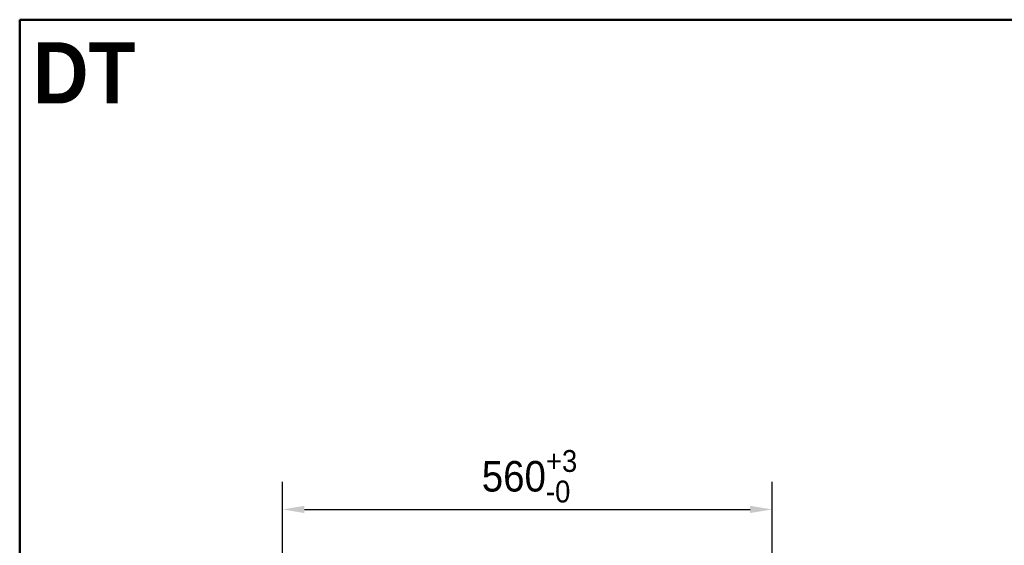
# Model space of a CAD drawing. Header units: millimetres. Extents: x 100 to 2000, y 93 to 2870.
# Tile 5 of 5: x 100 to 1227, y 2268 to 2870. Entities that reach past the tile are written whole.
import ezdxf

# ---------------------------------------------------------------- set-up
doc = ezdxf.new("R2010")
doc.units = ezdxf.units.MM
doc.header["$LTSCALE"] = 10
for name, color, linetype, lineweight in [('Dimensions(ISO)', 7, 'Continuous', 25), ('Sketch Geometry(ISO)', 7, 'Continuous', 50), ('Symbols(ISO)', 7, 'Continuous', 25)]:
    doc.layers.add(name, color=color, linetype=linetype, lineweight=lineweight)
doc.styles.add('Text_3.5mm', font='arial.ttf', dxfattribs={"width": 0.9})
doc.styles.add('Text_5.0mm', font='arial.ttf', dxfattribs={"width": 0.9})
doc.dimstyles.new('KS-STANDARD', dxfattribs={"dimscale": 10, "dimtxt": 3.5, "dimasz": 2.5, "dimexe": 3.175, "dimexo": 0, "dimgap": 0.8, "dimtad": 1, "dimdec": 1, "dimrnd": 1e-08, "dimtxsty": 'Text_3.5mm', "dimcen": 0.09, "dimdle": 10, "dimclrd": 7, "dimclre": 7, "dimclrt": 7, "dimadec": 0, "dimazin": 2, "dimtfac": 0.714286, "dimtdec": 4, "dimtmove": 0, "dimatfit": 3, "dimfxl": 0, "dimtolj": 1, "dimlwd": 25, "dimlwe": 25, "dimarcsym": 0})

# ---------------------------------------------------------------- blocks, each defined once
blk = doc.blocks.new('Borders Marketing Border')
at = {"layer": 'Sketch Geometry(ISO)'}
for p, q in [((10, 287), (200, 287)), ((10, 10), (10, 287))]:
    blk.add_line(p, q, dxfattribs=at)
blk = doc.blocks.new('*D7')
at = {"layer": 'Defpoints', "color": 0, "linetype": 'Continuous'}
for p in [(960.8, 2309.3), (400.8, 1969.4), (960.8, 1969.4)]:
    blk.add_point(p, dxfattribs=at)
at = {"layer": 'Dimensions(ISO)', "color": 7, "linetype": 'Continuous', "lineweight": 25}
for p, q in [((400.8, 1969.4), (400.8, 2341.1)), ((960.8, 1969.4), (960.8, 2341.1)), ((425.8, 2309.3), (935.8, 2309.3))]:
    blk.add_line(p, q, dxfattribs=at)
at = {"layer": 'Dimensions(ISO)', "color": 7, "linetype": 'Continuous'}
for points in [[(425.8, 2313.5), (425.8, 2305.2), (400.8, 2309.3)], [(935.8, 2313.5), (935.8, 2305.2), (960.8, 2309.3)]]:
    blk.add_solid(points, dxfattribs=at)
at = {"layer": 'Dimensions(ISO)', "color": 7, "linetype": 'Continuous', "lineweight": 25, "insert": (628.7, 2347.3), "char_height": 35, "attachment_point": 4, "style": 'Text_3.5mm'}
blk.add_mtext('\\A1;560{\\H25.000001;\\S+3^ -0;}', dxfattribs=at)

msp = doc.modelspace()

# ---------------------------------------------------------------- block references
at = {"xscale": 10, "yscale": 10, "zscale": 10}
msp.add_blockref('Borders Marketing Border', (0, 0), dxfattribs=at)

# ---------------------------------------------------------------- texts
at = {"layer": 'Symbols(ISO)', "color": 7, "insert": (115.24, 2809.16), "char_height": 70, "width": 117.2713, "attachment_point": 4, "style": 'Text_5.0mm'}
msp.add_mtext('\\fArial|b1|i0;{\\H70.0000;DT}', dxfattribs=at)

# ---------------------------------------------------------------- dimensions: what is measured, and where the dimension line sits
at = {"layer": 'Dimensions(ISO)', "color": 7, "linetype": 'Continuous', "lineweight": 25}
dim = msp.add_linear_dim(base=(960.83, 2309.34), p1=(400.83, 1969.41), p2=(960.83, 1969.41), angle=180, dimstyle='KS-STANDARD', override={"dimgap": 0.8, "dimdec": 1, "dimtol": 1, "dimlim": 0, "dimtp": 3, "dimtm": 1e-09, "dimtdec": 4, "dimtofl": 0, "dimatfit": 1}, dxfattribs=at)
dim.commit()
dim.dimension.update_dxf_attribs({"geometry": '*D7', "text_midpoint": (680.83, 2309.34), "dimtype": 160})

doc.saveas('drawing.dxf')
